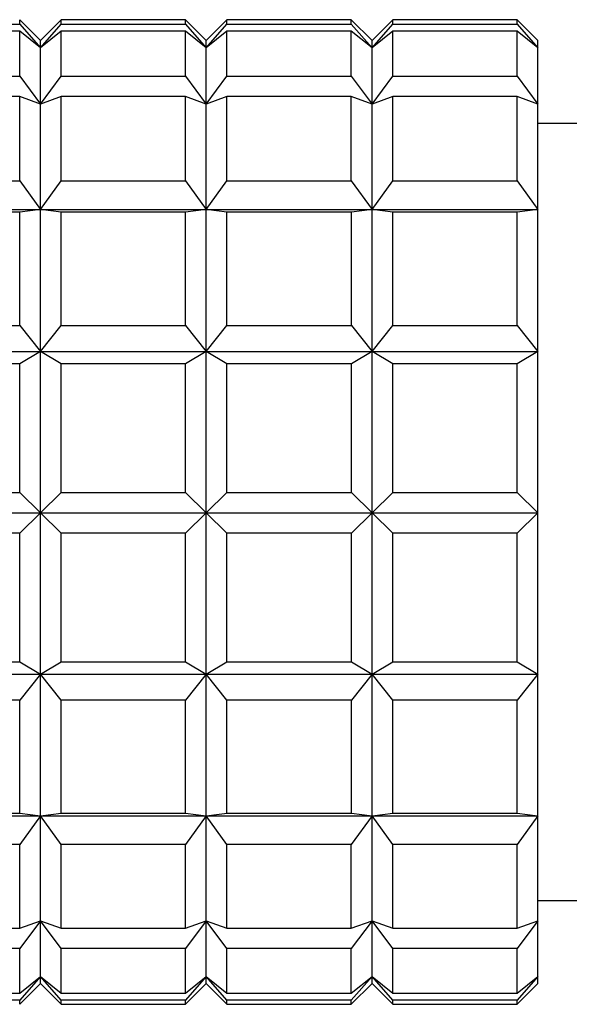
# Model space of a CAD drawing. Header units: inches. Extents: x 0.8 to 32, y -0.1 to 21.9.
# Tile 59 of 60: x 31.283 to 31.491, y 16.314 to 16.688. Entities that reach past the tile are written whole.
import ezdxf

# ---------------------------------------------------------------- set-up
doc = ezdxf.new("R2010")
doc.units = ezdxf.units.IN
doc.header["$MEASUREMENT"] = 0

msp = doc.modelspace()

# ---------------------------------------------------------------- linework, layer by layer
at = {"color": 7, "linetype": 'Continuous', "lineweight": 25}
for p, q in [((31.235417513, 16.6861694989), (31.2826616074, 16.6861694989)), ((31.2905341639, 16.6799986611), (31.2826601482, 16.6878726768)), ((31.2826616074, 16.6861694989), (31.290535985, 16.6772209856)), ((31.2984081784, 16.6878726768), (31.2905341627, 16.6799986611)), ((31.290535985, 16.6772209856), (31.2984096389, 16.6861694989)), ((31.3456522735, 16.6878726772), (31.2984081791, 16.6878726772)), ((31.2984096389, 16.6861694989), (31.3456537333, 16.6861694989)), ((31.3535262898, 16.6799986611), (31.3456522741, 16.6878726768)), ((31.3456537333, 16.6861694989), (31.3535281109, 16.6772209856)), ((31.3614003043, 16.6878726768), (31.3535262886, 16.6799986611)), ((31.3535281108, 16.6772209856), (31.3614017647, 16.6861694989)), ((31.4086443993, 16.6878726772), (31.3614003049, 16.6878726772)), ((31.3614017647, 16.6861694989), (31.4086458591, 16.6861694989)), ((31.4165184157, 16.6799986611), (31.4086444, 16.6878726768)), ((31.4086458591, 16.6861694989), (31.4165202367, 16.6772209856)), ((31.4243924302, 16.6878726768), (31.4165184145, 16.6799986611)), ((31.4165202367, 16.6772209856), (31.4243938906, 16.6861694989)), ((31.4716365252, 16.6878726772), (31.4243924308, 16.6878726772)), ((31.4243938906, 16.6861694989), (31.471637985, 16.6861694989)), ((31.4795105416, 16.6799986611), (31.4716365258, 16.6878726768)), ((31.471637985, 16.6861694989), (31.4795123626, 16.6772209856)), ((31.282662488, 16.6834628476), (31.2354183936, 16.6834628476)), ((31.290535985, 16.6772209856), (31.282662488, 16.6834628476)), ((31.2984105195, 16.6834628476), (31.290535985, 16.6772209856)), ((31.3456546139, 16.6834628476), (31.2984105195, 16.6834628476)), ((31.3535281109, 16.6772209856), (31.3456546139, 16.6834628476)), ((31.3614026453, 16.6834628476), (31.3535281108, 16.6772209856)), ((31.4086467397, 16.6834628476), (31.3614026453, 16.6834628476)), ((31.4165202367, 16.6772209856), (31.4086467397, 16.6834628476)), ((31.4243947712, 16.6834628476), (31.4165202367, 16.6772209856)), ((31.4716388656, 16.6834628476), (31.4243947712, 16.6834628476)), ((31.4795123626, 16.6772209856), (31.4716388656, 16.6834628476)), ((31.235421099, 16.6663816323), (31.2826651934, 16.6663816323)), ((31.2826651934, 16.6663816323), (31.2905393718, 16.6558379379)), ((31.2905393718, 16.6558379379), (31.2984132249, 16.6663816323)), ((31.2984132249, 16.6663816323), (31.3456573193, 16.6663816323)), ((31.3456573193, 16.6663816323), (31.3535314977, 16.6558379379)), ((31.3535314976, 16.6558379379), (31.3614053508, 16.6663816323)), ((31.3614053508, 16.6663816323), (31.4086494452, 16.6663816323)), ((31.4086494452, 16.6663816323), (31.4165236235, 16.6558379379)), ((31.4165236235, 16.6558379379), (31.4243974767, 16.6663816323)), ((31.4243974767, 16.6663816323), (31.4716415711, 16.6663816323)), ((31.4716415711, 16.6663816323), (31.4795157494, 16.6558379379)), ((31.2826659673, 16.6586427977), (31.2354218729, 16.6586427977)), ((31.2905393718, 16.6558379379), (31.2826659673, 16.6586427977)), ((31.2984139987, 16.6586427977), (31.2905393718, 16.6558379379)), ((31.3456580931, 16.6586427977), (31.2984139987, 16.6586427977)), ((31.3535314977, 16.6558379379), (31.3456580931, 16.6586427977)), ((31.3614061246, 16.6586427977), (31.3535314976, 16.6558379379)), ((31.408650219, 16.6586427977), (31.3614061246, 16.6586427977)), ((31.4165236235, 16.6558379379), (31.408650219, 16.6586427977)), ((31.4243982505, 16.6586427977), (31.4165236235, 16.6558379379)), ((31.4716423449, 16.6586427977), (31.4243982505, 16.6586427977)), ((31.4795157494, 16.6558379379), (31.4716423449, 16.6586427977)), ((31.507069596, 16.6485025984), (31.4795164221, 16.6485025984)), ((31.2354240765, 16.6266299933), (31.2826681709, 16.6266299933)), ((31.2826681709, 16.6266299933), (31.2905421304, 16.6157628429)), ((31.2905421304, 16.6157628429), (31.2984162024, 16.6266299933)), ((31.2984162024, 16.6266299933), (31.3456602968, 16.6266299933)), ((31.3456602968, 16.6266299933), (31.3535342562, 16.6157628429)), ((31.3535342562, 16.6157628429), (31.3614083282, 16.6266299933)), ((31.3614083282, 16.6266299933), (31.4086524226, 16.6266299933)), ((31.4086524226, 16.6266299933), (31.4165263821, 16.6157628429)), ((31.4165263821, 16.6157628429), (31.4244004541, 16.6266299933)), ((31.4244004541, 16.6266299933), (31.4716445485, 16.6266299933)), ((31.4716445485, 16.6266299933), (31.479518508, 16.6157628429)), ((31.2275500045, 16.6157628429), (31.2905421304, 16.6157628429)), ((31.2826687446, 16.6147923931), (31.2354246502, 16.6147923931)), ((31.2905421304, 16.6157628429), (31.2826687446, 16.6147923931)), ((31.2984167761, 16.6147923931), (31.2905421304, 16.6157628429)), ((31.2905421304, 16.6157628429), (31.3535342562, 16.6157628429)), ((31.3456608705, 16.6147923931), (31.2984167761, 16.6147923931)), ((31.3535342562, 16.6157628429), (31.3456608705, 16.6147923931)), ((31.361408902, 16.6147923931), (31.3535342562, 16.6157628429)), ((31.3535342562, 16.6157628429), (31.4165263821, 16.6157628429)), ((31.4086529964, 16.6147923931), (31.361408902, 16.6147923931)), ((31.4165263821, 16.6157628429), (31.4086529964, 16.6147923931)), ((31.4244010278, 16.6147923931), (31.4165263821, 16.6157628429)), ((31.4165263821, 16.6157628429), (31.479518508, 16.6157628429)), ((31.4716451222, 16.6147923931), (31.4244010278, 16.6147923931)), ((31.479518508, 16.6157628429), (31.4716451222, 16.6147923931)), ((31.2354260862, 16.5717092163), (31.2826701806, 16.5717092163)), ((31.2826701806, 16.5717092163), (31.290543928, 16.5618293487)), ((31.290543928, 16.5618293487), (31.2984182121, 16.5717092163)), ((31.2984182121, 16.5717092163), (31.3456623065, 16.5717092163)), ((31.3456623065, 16.5717092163), (31.3535360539, 16.5618293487)), ((31.3535360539, 16.5618293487), (31.3614103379, 16.5717092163)), ((31.3614103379, 16.5717092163), (31.4086544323, 16.5717092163)), ((31.4086544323, 16.5717092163), (31.4165281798, 16.5618293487)), ((31.4165281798, 16.5618293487), (31.4244024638, 16.5717092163)), ((31.4244024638, 16.5717092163), (31.4716465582, 16.5717092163)), ((31.4716465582, 16.5717092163), (31.4795203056, 16.5618293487)), ((31.2275518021, 16.5618293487), (31.290543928, 16.5618293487)), ((31.290543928, 16.5618293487), (31.282670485, 16.5572006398)), ((31.2984185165, 16.5572006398), (31.290543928, 16.5618293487)), ((31.290543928, 16.5618293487), (31.3535360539, 16.5618293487)), ((31.3535360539, 16.5618293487), (31.3456626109, 16.5572006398)), ((31.3614106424, 16.5572006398), (31.3535360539, 16.5618293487)), ((31.3535360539, 16.5618293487), (31.4165281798, 16.5618293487)), ((31.4165281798, 16.5618293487), (31.4086547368, 16.5572006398)), ((31.4244027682, 16.5572006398), (31.4165281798, 16.5618293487)), ((31.4165281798, 16.5618293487), (31.4795203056, 16.5618293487)), ((31.4795203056, 16.5618293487), (31.4716468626, 16.5572006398)), ((31.282670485, 16.5572006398), (31.2354263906, 16.5572006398)), ((31.3456626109, 16.5572006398), (31.2984185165, 16.5572006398)), ((31.4086547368, 16.5572006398), (31.3614106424, 16.5572006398)), ((31.4716468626, 16.5572006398), (31.4244027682, 16.5572006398)), ((31.2354268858, 16.5082435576), (31.2826709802, 16.5082435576)), ((31.2826709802, 16.5082435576), (31.2905445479, 16.5005426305)), ((31.2905445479, 16.5005426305), (31.2984190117, 16.5082435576)), ((31.2984190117, 16.5082435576), (31.3456631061, 16.5082435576)), ((31.3456631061, 16.5082435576), (31.3535366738, 16.5005426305)), ((31.3535366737, 16.5005426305), (31.3614111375, 16.5082435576)), ((31.3614111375, 16.5082435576), (31.4086552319, 16.5082435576)), ((31.4086552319, 16.5082435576), (31.4165287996, 16.5005426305)), ((31.4165287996, 16.5005426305), (31.4244032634, 16.5082435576)), ((31.4244032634, 16.5082435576), (31.4716473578, 16.5082435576)), ((31.4716473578, 16.5082435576), (31.4795209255, 16.5005426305)), ((31.227552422, 16.5005426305), (31.2905445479, 16.5005426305)), ((31.2905445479, 16.5005426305), (31.2826709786, 16.4928139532)), ((31.29841901, 16.4928139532), (31.2905445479, 16.5005426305)), ((31.2905445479, 16.5005426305), (31.3535366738, 16.5005426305)), ((31.3535366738, 16.5005426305), (31.3456631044, 16.4928139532)), ((31.3614111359, 16.4928139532), (31.3535366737, 16.5005426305)), ((31.3535366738, 16.5005426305), (31.4165287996, 16.5005426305)), ((31.4165287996, 16.5005426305), (31.4086552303, 16.4928139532)), ((31.4244032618, 16.4928139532), (31.4165287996, 16.5005426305)), ((31.4165287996, 16.5005426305), (31.4795209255, 16.5005426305)), ((31.4795209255, 16.5005426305), (31.4716473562, 16.4928139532)), ((31.2826709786, 16.4928139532), (31.2354268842, 16.4928139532)), ((31.3456631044, 16.4928139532), (31.29841901, 16.4928139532)), ((31.4086552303, 16.4928139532), (31.3614111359, 16.4928139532)), ((31.4716473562, 16.4928139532), (31.4244032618, 16.4928139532)), ((31.2354263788, 16.4438879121), (31.2826704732, 16.4438879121)), ((31.2826704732, 16.4438879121), (31.2905439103, 16.439294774)), ((31.2905439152, 16.4392947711), (31.2984185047, 16.4438879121)), ((31.2984185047, 16.4438879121), (31.3456625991, 16.4438879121)), ((31.3456625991, 16.4438879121), (31.3535360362, 16.439294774)), ((31.3535360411, 16.4392947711), (31.3614106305, 16.4438879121)), ((31.3614106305, 16.4438879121), (31.4086547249, 16.4438879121)), ((31.4086547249, 16.4438879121), (31.4165281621, 16.439294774)), ((31.416528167, 16.4392947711), (31.4244027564, 16.4438879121)), ((31.4244027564, 16.4438879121), (31.4716468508, 16.4438879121)), ((31.4716468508, 16.4438879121), (31.4795202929, 16.4392947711)), ((31.2275517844, 16.439294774), (31.2905439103, 16.439294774)), ((31.2905439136, 16.439294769), (31.2826701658, 16.4293983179)), ((31.2905439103, 16.439294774), (31.3535360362, 16.439294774)), ((31.2984181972, 16.4293983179), (31.2905439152, 16.4392947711)), ((31.3535360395, 16.439294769), (31.3456622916, 16.4293983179)), ((31.3535360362, 16.439294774), (31.4165281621, 16.439294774)), ((31.3614103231, 16.4293983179), (31.3535360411, 16.4392947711)), ((31.4165281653, 16.439294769), (31.4086544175, 16.4293983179)), ((31.4165281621, 16.439294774), (31.4795202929, 16.4392947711)), ((31.424402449, 16.4293983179), (31.416528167, 16.4392947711)), ((31.4795202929, 16.4392947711), (31.4716465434, 16.4293983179)), ((31.2826701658, 16.4293983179), (31.2354260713, 16.4293983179)), ((31.3456622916, 16.4293983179), (31.2984181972, 16.4293983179)), ((31.4086544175, 16.4293983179), (31.3614103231, 16.4293983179)), ((31.4716465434, 16.4293983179), (31.424402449, 16.4293983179)), ((31.2354246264, 16.3864045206), (31.2826687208, 16.3864045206)), ((31.2826687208, 16.3864045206), (31.2905421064, 16.3854731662)), ((31.2905421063, 16.3854731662), (31.2984167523, 16.3864045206)), ((31.2984167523, 16.3864045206), (31.3456608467, 16.3864045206)), ((31.3456608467, 16.3864045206), (31.3535342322, 16.3854731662)), ((31.3614088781, 16.3864045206), (31.4086529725, 16.3864045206)), ((31.4086529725, 16.3864045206), (31.4165263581, 16.3854731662)), ((31.4165263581, 16.3854731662), (31.424401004, 16.3864045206)), ((31.424401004, 16.3864045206), (31.4716450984, 16.3864045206)), ((31.4716450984, 16.3864045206), (31.479518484, 16.3854731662)), ((31.2275499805, 16.3854731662), (31.2905421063, 16.3854731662)), ((31.2905421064, 16.3854731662), (31.2826681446, 16.3746025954)), ((31.2905421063, 16.3854731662), (31.3535342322, 16.3854731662)), ((31.2984161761, 16.3746025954), (31.2905421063, 16.3854731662)), ((31.3535342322, 16.3854731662), (31.3456602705, 16.3746025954)), ((31.3535342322, 16.3854731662), (31.4165263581, 16.3854731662)), ((31.361408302, 16.3746025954), (31.3535342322, 16.3854731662)), ((31.4165263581, 16.3854731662), (31.4086523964, 16.3746025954)), ((31.4165263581, 16.3854731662), (31.479518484, 16.3854731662)), ((31.4244004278, 16.3746025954), (31.4165263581, 16.3854731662)), ((31.479518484, 16.3854731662), (31.4716445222, 16.3746025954)), ((31.2826681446, 16.3746025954), (31.2354240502, 16.3746025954)), ((31.3456602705, 16.3746025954), (31.2984161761, 16.3746025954)), ((31.4086523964, 16.3746025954), (31.361408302, 16.3746025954)), ((31.4716445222, 16.3746025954), (31.4244004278, 16.3746025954)), ((31.4795164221, 16.3532270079), (31.507069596, 16.3532270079)), ((31.2905393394, 16.3455694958), (31.2826651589, 16.3350359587)), ((31.2826659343, 16.3427267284), (31.2905393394, 16.3455694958)), ((31.2905393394, 16.3455694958), (31.2984139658, 16.3427267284)), ((31.2984131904, 16.3350359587), (31.2905393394, 16.3455694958)), ((31.3535314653, 16.3455694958), (31.3456572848, 16.3350359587)), ((31.3456580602, 16.3427267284), (31.3535314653, 16.3455694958)), ((31.3535314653, 16.3455694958), (31.3614060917, 16.3427267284)), ((31.3614053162, 16.3350359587), (31.3535314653, 16.3455694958)), ((31.4165235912, 16.3455694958), (31.4086494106, 16.3350359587)), ((31.4086501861, 16.3427267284), (31.4165235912, 16.3455694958)), ((31.4165235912, 16.3455694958), (31.4243982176, 16.3427267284)), ((31.4243974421, 16.3350359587), (31.4165235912, 16.3455694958)), ((31.4795157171, 16.3455694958), (31.4716415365, 16.3350359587)), ((31.471642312, 16.3427267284), (31.4795157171, 16.3455694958)), ((31.2354218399, 16.3427267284), (31.2826659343, 16.3427267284)), ((31.2984139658, 16.3427267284), (31.3456580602, 16.3427267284)), ((31.3614060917, 16.3427267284), (31.4086501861, 16.3427267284)), ((31.4243982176, 16.3427267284), (31.471642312, 16.3427267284)), ((31.2826651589, 16.3350359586), (31.2354210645, 16.3350359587)), ((31.3456572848, 16.3350359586), (31.2984131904, 16.3350359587)), ((31.4086494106, 16.3350359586), (31.3614053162, 16.3350359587)), ((31.4716415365, 16.3350359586), (31.4243974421, 16.3350359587)), ((31.2905359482, 16.3243967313), (31.2826615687, 16.3154707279)), ((31.2826624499, 16.3181227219), (31.2905359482, 16.3243967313)), ((31.2905359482, 16.3243967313), (31.2984104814, 16.3181227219)), ((31.2984096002, 16.3154707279), (31.2905359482, 16.3243967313)), ((31.3535280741, 16.3243967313), (31.3456536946, 16.3154707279)), ((31.3456545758, 16.3181227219), (31.3535280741, 16.3243967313)), ((31.3535280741, 16.3243967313), (31.3614026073, 16.3181227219)), ((31.3614017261, 16.3154707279), (31.3535280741, 16.3243967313)), ((31.4165201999, 16.3243967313), (31.4086458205, 16.3154707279)), ((31.4086467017, 16.3181227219), (31.4165201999, 16.3243967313)), ((31.4165201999, 16.3243967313), (31.4243947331, 16.3181227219)), ((31.424393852, 16.3154707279), (31.4165201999, 16.3243967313)), ((31.4795123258, 16.3243967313), (31.4716379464, 16.3154707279)), ((31.4716388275, 16.3181227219), (31.4795123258, 16.3243967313)), ((31.2826601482, 16.3138569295), (31.2905341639, 16.3217309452)), ((31.2905341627, 16.3217309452), (31.2984081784, 16.3138569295)), ((31.3456522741, 16.3138569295), (31.3535262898, 16.3217309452)), ((31.3535262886, 16.3217309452), (31.3614003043, 16.3138569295)), ((31.4086444, 16.3138569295), (31.4165184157, 16.3217309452)), ((31.4165184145, 16.3217309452), (31.4243924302, 16.3138569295)), ((31.4716365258, 16.3138569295), (31.4795105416, 16.3217309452)), ((31.2826615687, 16.3154707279), (31.2354174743, 16.3154707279)), ((31.2354183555, 16.3181227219), (31.2826624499, 16.3181227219)), ((31.3456536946, 16.3154707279), (31.2984096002, 16.3154707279)), ((31.2984104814, 16.3181227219), (31.3456545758, 16.3181227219)), ((31.4086458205, 16.3154707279), (31.3614017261, 16.3154707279)), ((31.3614026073, 16.3181227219), (31.4086467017, 16.3181227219)), ((31.4716379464, 16.3154707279), (31.424393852, 16.3154707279)), ((31.4243947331, 16.3181227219), (31.4716388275, 16.3181227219)), ((31.2984081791, 16.3138569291), (31.3456522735, 16.3138569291)), ((31.3614003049, 16.3138569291), (31.4086443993, 16.3138569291)), ((31.4243924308, 16.3138569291), (31.4716365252, 16.3138569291))]:
    msp.add_line(p, q, dxfattribs=at)
at = {"color": 7, "linetype": 'Continuous', "lineweight": 25, "flags": 128}
for points in [[(31.2826651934, 16.6663816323), (31.282664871, 16.6691891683), (31.2826645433, 16.6718098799), (31.2826642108, 16.6742408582), (31.2826638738, 16.6764794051), (31.2826635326, 16.6785230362), (31.2826631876, 16.680369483), (31.2826628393, 16.6820166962), (31.282662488, 16.6834628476)], [(31.2984132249, 16.6663816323), (31.2984129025, 16.6691891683), (31.2984125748, 16.6718098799), (31.2984122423, 16.6742408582), (31.2984119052, 16.6764794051), (31.298411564, 16.6785230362), (31.2984112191, 16.680369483), (31.2984108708, 16.6820166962), (31.2984105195, 16.6834628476)], [(31.3456573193, 16.6663816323), (31.3456569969, 16.6691891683), (31.3456566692, 16.6718098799), (31.3456563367, 16.6742408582), (31.3456559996, 16.6764794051), (31.3456556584, 16.6785230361), (31.3456553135, 16.680369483), (31.3456549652, 16.6820166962), (31.3456546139, 16.6834628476)], [(31.3614053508, 16.6663816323), (31.3614050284, 16.6691891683), (31.3614047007, 16.6718098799), (31.3614043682, 16.6742408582), (31.3614040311, 16.6764794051), (31.3614036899, 16.6785230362), (31.361403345, 16.680369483), (31.3614029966, 16.6820166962), (31.3614026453, 16.6834628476)], [(31.4086494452, 16.6663816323), (31.4086491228, 16.6691891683), (31.4086487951, 16.6718098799), (31.4086484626, 16.6742408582), (31.4086481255, 16.6764794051), (31.4086477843, 16.6785230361), (31.4086474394, 16.680369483), (31.4086470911, 16.6820166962), (31.4086467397, 16.6834628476)], [(31.4243974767, 16.6663816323), (31.4243971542, 16.6691891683), (31.4243968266, 16.6718098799), (31.424396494, 16.6742408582), (31.424396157, 16.6764794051), (31.4243958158, 16.6785230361), (31.4243954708, 16.680369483), (31.4243951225, 16.6820166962), (31.4243947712, 16.6834628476)], [(31.4716415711, 16.6663816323), (31.4716412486, 16.6691891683), (31.471640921, 16.6718098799), (31.4716405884, 16.6742408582), (31.4716402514, 16.6764794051), (31.4716399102, 16.6785230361), (31.4716395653, 16.680369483), (31.4716392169, 16.6820166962), (31.4716388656, 16.6834628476)], [(31.290535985, 16.6772209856), (31.2905355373, 16.6784238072), (31.290535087, 16.6792886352), (31.2905346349, 16.6798138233), (31.290534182, 16.6799983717), (31.2905341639, 16.6799986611)], [(31.3535281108, 16.6772209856), (31.3535276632, 16.6784238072), (31.3535272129, 16.6792886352), (31.3535267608, 16.6798138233), (31.3535263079, 16.6799983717), (31.3535262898, 16.6799986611)], [(31.4165202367, 16.6772209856), (31.4165197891, 16.6784238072), (31.4165193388, 16.6792886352), (31.4165188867, 16.6798138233), (31.4165184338, 16.6799983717), (31.4165184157, 16.6799986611)], [(31.4795123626, 16.6772209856), (31.4795119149, 16.6784238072), (31.4795114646, 16.6792886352), (31.4795110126, 16.6798138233), (31.4795105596, 16.6799983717), (31.4795105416, 16.6799986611)], [(31.2905393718, 16.6558379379), (31.2905389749, 16.6596094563), (31.290538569, 16.6630787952), (31.2905381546, 16.6662393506), (31.2905377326, 16.6690851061), (31.2905373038, 16.6716106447), (31.2905368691, 16.673811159), (31.2905364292, 16.6756824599), (31.290535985, 16.6772209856)], [(31.3535314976, 16.6558379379), (31.3535311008, 16.6596094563), (31.3535306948, 16.6630787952), (31.3535302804, 16.6662393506), (31.3535298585, 16.6690851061), (31.3535294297, 16.6716106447), (31.353528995, 16.673811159), (31.3535285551, 16.6756824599), (31.3535281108, 16.6772209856)], [(31.4165236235, 16.6558379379), (31.4165232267, 16.6596094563), (31.4165228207, 16.6630787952), (31.4165224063, 16.6662393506), (31.4165219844, 16.6690851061), (31.4165215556, 16.6716106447), (31.4165211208, 16.673811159), (31.4165206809, 16.6756824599), (31.4165202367, 16.6772209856)], [(31.4795157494, 16.6558379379), (31.4795153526, 16.6596094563), (31.4795149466, 16.6630787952), (31.4795145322, 16.6662393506), (31.4795141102, 16.6690851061), (31.4795136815, 16.6716106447), (31.4795132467, 16.673811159), (31.4795128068, 16.6756824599), (31.4795123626, 16.6772209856)], [(31.2826681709, 16.6266299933), (31.2826679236, 16.631170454), (31.2826676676, 16.6355662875), (31.2826674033, 16.6398126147), (31.282667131, 16.6439047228), (31.2826668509, 16.6478380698), (31.2826665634, 16.65160829), (31.2826662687, 16.655211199), (31.2826659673, 16.6586427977)], [(31.2905421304, 16.6157628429), (31.2905418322, 16.6216481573), (31.2905415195, 16.6273035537), (31.2905411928, 16.6327182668), (31.2905408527, 16.6378819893), (31.2905404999, 16.6427848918), (31.290540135, 16.6474176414), (31.2905397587, 16.6517714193), (31.2905393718, 16.6558379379)], [(31.2984162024, 16.6266299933), (31.298415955, 16.631170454), (31.2984156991, 16.6355662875), (31.2984154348, 16.6398126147), (31.2984151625, 16.6439047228), (31.2984148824, 16.6478380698), (31.2984145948, 16.65160829), (31.2984143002, 16.655211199), (31.2984139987, 16.6586427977)], [(31.3456602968, 16.6266299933), (31.3456600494, 16.631170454), (31.3456597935, 16.6355662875), (31.3456595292, 16.6398126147), (31.3456592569, 16.6439047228), (31.3456589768, 16.6478380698), (31.3456586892, 16.65160829), (31.3456583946, 16.655211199), (31.3456580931, 16.6586427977)], [(31.3535342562, 16.6157628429), (31.3535339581, 16.6216481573), (31.3535336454, 16.6273035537), (31.3535333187, 16.6327182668), (31.3535329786, 16.6378819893), (31.3535326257, 16.6427848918), (31.3535322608, 16.6474176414), (31.3535318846, 16.6517714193), (31.3535314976, 16.6558379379)], [(31.3614083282, 16.6266299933), (31.3614080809, 16.631170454), (31.361407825, 16.6355662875), (31.3614075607, 16.6398126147), (31.3614072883, 16.6439047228), (31.3614070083, 16.6478380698), (31.3614067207, 16.65160829), (31.3614064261, 16.655211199), (31.3614061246, 16.6586427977)], [(31.4086524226, 16.6266299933), (31.4086521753, 16.631170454), (31.4086519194, 16.6355662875), (31.4086516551, 16.6398126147), (31.4086513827, 16.6439047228), (31.4086511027, 16.6478380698), (31.4086508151, 16.65160829), (31.4086505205, 16.655211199), (31.408650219, 16.6586427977)], [(31.4165263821, 16.6157628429), (31.416526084, 16.6216481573), (31.4165257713, 16.6273035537), (31.4165254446, 16.6327182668), (31.4165251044, 16.6378819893), (31.4165247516, 16.6427848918), (31.4165243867, 16.6474176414), (31.4165240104, 16.6517714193), (31.4165236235, 16.6558379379)], [(31.4244004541, 16.6266299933), (31.4244002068, 16.631170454), (31.4243999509, 16.6355662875), (31.4243996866, 16.6398126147), (31.4243994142, 16.6439047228), (31.4243991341, 16.6478380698), (31.4243988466, 16.65160829), (31.4243985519, 16.655211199), (31.4243982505, 16.6586427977)], [(31.4716445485, 16.6266299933), (31.4716443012, 16.631170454), (31.4716440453, 16.6355662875), (31.471643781, 16.6398126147), (31.4716435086, 16.6439047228), (31.4716432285, 16.6478380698), (31.471642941, 16.65160829), (31.4716426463, 16.655211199), (31.4716423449, 16.6586427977)], [(31.479518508, 16.6157628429), (31.4795182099, 16.6216481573), (31.4795178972, 16.6273035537), (31.4795175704, 16.6327182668), (31.4795172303, 16.6378819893), (31.4795168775, 16.6427848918), (31.4795165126, 16.6474176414), (31.4795161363, 16.6517714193), (31.4795157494, 16.6558379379)], [(31.2826701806, 16.5717092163), (31.2826700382, 16.5774349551), (31.2826698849, 16.5830757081), (31.2826697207, 16.5886252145), (31.2826695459, 16.5940773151), (31.2826693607, 16.5994259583), (31.2826691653, 16.6046652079), (31.2826689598, 16.6097892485), (31.2826687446, 16.6147923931)], [(31.290543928, 16.5618293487), (31.2905437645, 16.5691186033), (31.2905435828, 16.5762779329), (31.2905433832, 16.5832937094), (31.2905431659, 16.5901525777), (31.2905429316, 16.5968414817), (31.2905426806, 16.6033476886), (31.2905424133, 16.6096588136), (31.2905421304, 16.6157628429)], [(31.2984182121, 16.5717092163), (31.2984180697, 16.5774349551), (31.2984179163, 16.5830757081), (31.2984177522, 16.5886252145), (31.2984175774, 16.5940773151), (31.2984173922, 16.5994259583), (31.2984171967, 16.6046652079), (31.2984169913, 16.6097892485), (31.2984167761, 16.6147923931)], [(31.3456623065, 16.5717092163), (31.3456621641, 16.5774349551), (31.3456620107, 16.5830757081), (31.3456618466, 16.5886252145), (31.3456616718, 16.5940773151), (31.3456614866, 16.5994259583), (31.3456612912, 16.6046652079), (31.3456610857, 16.6097892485), (31.3456608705, 16.6147923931)], [(31.3535360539, 16.5618293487), (31.3535358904, 16.5691186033), (31.3535357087, 16.5762779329), (31.353535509, 16.5832937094), (31.3535352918, 16.5901525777), (31.3535350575, 16.5968414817), (31.3535348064, 16.6033476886), (31.3535345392, 16.6096588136), (31.3535342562, 16.6157628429)], [(31.3614103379, 16.5717092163), (31.3614101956, 16.5774349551), (31.3614100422, 16.5830757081), (31.3614098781, 16.5886252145), (31.3614097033, 16.5940773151), (31.3614095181, 16.5994259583), (31.3614093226, 16.6046652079), (31.3614091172, 16.6097892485), (31.361408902, 16.6147923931)], [(31.4086544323, 16.5717092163), (31.40865429, 16.5774349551), (31.4086541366, 16.5830757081), (31.4086539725, 16.5886252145), (31.4086537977, 16.5940773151), (31.4086536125, 16.5994259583), (31.408653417, 16.6046652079), (31.4086532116, 16.6097892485), (31.4086529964, 16.6147923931)], [(31.4165281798, 16.5618293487), (31.4165280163, 16.5691186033), (31.4165278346, 16.5762779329), (31.4165276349, 16.5832937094), (31.4165274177, 16.5901525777), (31.4165271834, 16.5968414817), (31.4165269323, 16.6033476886), (31.4165266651, 16.6096588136), (31.4165263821, 16.6157628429)], [(31.4244024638, 16.5717092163), (31.4244023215, 16.5774349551), (31.4244021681, 16.5830757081), (31.4244020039, 16.5886252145), (31.4244018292, 16.5940773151), (31.4244016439, 16.5994259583), (31.4244014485, 16.6046652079), (31.4244012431, 16.6097892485), (31.4244010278, 16.6147923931)], [(31.4716465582, 16.5717092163), (31.4716464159, 16.5774349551), (31.4716462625, 16.5830757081), (31.4716460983, 16.5886252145), (31.4716459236, 16.5940773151), (31.4716457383, 16.5994259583), (31.4716455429, 16.6046652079), (31.4716453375, 16.6097892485), (31.4716451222, 16.6147923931)], [(31.4795203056, 16.5618293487), (31.4795201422, 16.5691186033), (31.4795199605, 16.5762779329), (31.4795197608, 16.5832937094), (31.4795195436, 16.5901525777), (31.4795193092, 16.5968414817), (31.4795190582, 16.6033476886), (31.4795187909, 16.6096588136), (31.479518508, 16.6157628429)], [(31.2905445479, 16.5005426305), (31.2905445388, 16.5083566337), (31.29054451, 16.5161563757), (31.2905444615, 16.5239270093), (31.2905443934, 16.5316537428), (31.2905443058, 16.5393218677), (31.2905441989, 16.5469167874), (31.2905440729, 16.5544240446), (31.290543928, 16.5618293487)], [(31.3535366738, 16.5005426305), (31.3535366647, 16.5083566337), (31.3535366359, 16.5161563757), (31.3535365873, 16.5239270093), (31.3535365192, 16.5316537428), (31.3535364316, 16.5393218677), (31.3535363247, 16.5469167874), (31.3535361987, 16.5544240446), (31.3535360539, 16.5618293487)], [(31.4165287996, 16.5005426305), (31.4165287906, 16.5083566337), (31.4165287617, 16.5161563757), (31.4165287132, 16.5239270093), (31.4165286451, 16.5316537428), (31.4165285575, 16.5393218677), (31.4165284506, 16.5469167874), (31.4165283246, 16.5544240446), (31.4165281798, 16.5618293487)], [(31.4795209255, 16.5005426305), (31.4795209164, 16.5083566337), (31.4795208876, 16.5161563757), (31.4795208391, 16.5239270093), (31.479520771, 16.5316537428), (31.4795206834, 16.5393218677), (31.4795205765, 16.5469167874), (31.4795204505, 16.5544240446), (31.4795203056, 16.5618293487)], [(31.2826709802, 16.5082435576), (31.2826709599, 16.5144639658), (31.2826709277, 16.5206692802), (31.2826708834, 16.5268526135), (31.2826708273, 16.5330071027), (31.2826707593, 16.539125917), (31.2826706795, 16.5452022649), (31.2826705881, 16.5512294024), (31.282670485, 16.5572006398)], [(31.2984190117, 16.5082435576), (31.2984189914, 16.5144639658), (31.2984189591, 16.5206692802), (31.2984189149, 16.5268526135), (31.2984188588, 16.5330071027), (31.2984187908, 16.539125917), (31.298418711, 16.5452022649), (31.2984186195, 16.5512294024), (31.2984185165, 16.5572006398)], [(31.3456631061, 16.5082435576), (31.3456630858, 16.5144639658), (31.3456630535, 16.5206692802), (31.3456630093, 16.5268526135), (31.3456629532, 16.5330071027), (31.3456628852, 16.539125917), (31.3456628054, 16.5452022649), (31.3456627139, 16.5512294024), (31.3456626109, 16.5572006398)], [(31.3614111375, 16.5082435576), (31.3614111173, 16.5144639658), (31.361411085, 16.5206692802), (31.3614110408, 16.5268526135), (31.3614109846, 16.5330071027), (31.3614109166, 16.539125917), (31.3614108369, 16.5452022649), (31.3614107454, 16.5512294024), (31.3614106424, 16.5572006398)], [(31.4086552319, 16.5082435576), (31.4086552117, 16.5144639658), (31.4086551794, 16.5206692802), (31.4086551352, 16.5268526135), (31.408655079, 16.5330071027), (31.408655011, 16.539125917), (31.4086549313, 16.5452022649), (31.4086548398, 16.5512294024), (31.4086547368, 16.5572006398)], [(31.4244032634, 16.5082435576), (31.4244032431, 16.5144639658), (31.4244032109, 16.5206692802), (31.4244031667, 16.5268526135), (31.4244031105, 16.5330071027), (31.4244030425, 16.539125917), (31.4244029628, 16.5452022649), (31.4244028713, 16.5512294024), (31.4244027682, 16.5572006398)], [(31.4716473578, 16.5082435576), (31.4716473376, 16.5144639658), (31.4716473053, 16.5206692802), (31.4716472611, 16.5268526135), (31.4716472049, 16.5330071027), (31.4716471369, 16.539125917), (31.4716470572, 16.5452022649), (31.4716469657, 16.5512294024), (31.4716468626, 16.5572006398)], [(31.2905439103, 16.439294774), (31.2905440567, 16.4466910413), (31.2905441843, 16.4541904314), (31.2905442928, 16.4617786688), (31.290544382, 16.4694413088), (31.2905444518, 16.4771637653), (31.290544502, 16.484931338), (31.2905445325, 16.492729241), (31.2905445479, 16.5005426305)], [(31.3535360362, 16.439294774), (31.3535361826, 16.4466910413), (31.3535363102, 16.4541904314), (31.3535364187, 16.4617786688), (31.3535365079, 16.4694413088), (31.3535365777, 16.4771637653), (31.3535366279, 16.484931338), (31.3535366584, 16.492729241), (31.3535366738, 16.5005426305)], [(31.4165281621, 16.439294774), (31.4165283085, 16.4466910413), (31.4165284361, 16.4541904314), (31.4165285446, 16.4617786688), (31.4165286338, 16.4694413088), (31.4165287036, 16.4771637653), (31.4165287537, 16.484931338), (31.4165287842, 16.492729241), (31.4165287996, 16.5005426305)], [(31.4795202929, 16.4392947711), (31.4795204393, 16.4466910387), (31.4795205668, 16.4541904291), (31.4795206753, 16.4617786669), (31.4795207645, 16.4694413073), (31.4795208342, 16.4771637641), (31.4795208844, 16.4849313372), (31.4795209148, 16.4927292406), (31.4795209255, 16.5005426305)], [(31.2826704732, 16.4438879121), (31.2826705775, 16.4498527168), (31.2826706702, 16.4558741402), (31.2826707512, 16.461945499), (31.2826708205, 16.4680600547), (31.2826708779, 16.4742110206), (31.2826709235, 16.4803915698), (31.282670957, 16.4865948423), (31.2826709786, 16.4928139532)], [(31.2984185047, 16.4438879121), (31.298418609, 16.4498527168), (31.2984187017, 16.4558741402), (31.2984187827, 16.461945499), (31.298418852, 16.4680600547), (31.2984189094, 16.4742110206), (31.2984189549, 16.4803915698), (31.2984189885, 16.4865948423), (31.29841901, 16.4928139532)], [(31.3456625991, 16.4438879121), (31.3456627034, 16.4498527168), (31.3456627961, 16.4558741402), (31.3456628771, 16.461945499), (31.3456629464, 16.4680600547), (31.3456630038, 16.4742110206), (31.3456630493, 16.4803915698), (31.3456630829, 16.4865948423), (31.3456631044, 16.4928139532)], [(31.3614106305, 16.4438879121), (31.3614107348, 16.4498527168), (31.3614108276, 16.4558741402), (31.3614109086, 16.461945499), (31.3614109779, 16.4680600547), (31.3614110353, 16.4742110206), (31.3614110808, 16.4803915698), (31.3614111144, 16.4865948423), (31.3614111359, 16.4928139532)], [(31.4086547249, 16.4438879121), (31.4086548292, 16.4498527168), (31.408654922, 16.4558741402), (31.408655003, 16.461945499), (31.4086550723, 16.4680600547), (31.4086551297, 16.4742110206), (31.4086551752, 16.4803915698), (31.4086552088, 16.4865948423), (31.4086552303, 16.4928139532)], [(31.4244027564, 16.4438879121), (31.4244028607, 16.4498527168), (31.4244029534, 16.4558741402), (31.4244030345, 16.461945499), (31.4244031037, 16.4680600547), (31.4244031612, 16.4742110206), (31.4244032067, 16.4803915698), (31.4244032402, 16.4865948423), (31.4244032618, 16.4928139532)], [(31.4716468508, 16.4438879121), (31.4716469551, 16.4498527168), (31.4716470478, 16.4558741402), (31.4716471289, 16.461945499), (31.4716471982, 16.4680600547), (31.4716472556, 16.4742110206), (31.4716473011, 16.4803915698), (31.4716473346, 16.4865948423), (31.4716473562, 16.4928139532)], [(31.2905421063, 16.3854731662), (31.2905423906, 16.3915595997), (31.2905426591, 16.3978541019), (31.2905429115, 16.4043446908), (31.2905431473, 16.4110190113), (31.2905433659, 16.4178643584), (31.290543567, 16.4248677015), (31.2905437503, 16.4320157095), (31.2905439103, 16.439294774)], [(31.3535342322, 16.3854731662), (31.3535345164, 16.3915595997), (31.353534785, 16.3978541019), (31.3535350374, 16.4043446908), (31.3535352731, 16.4110190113), (31.3535354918, 16.4178643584), (31.3535356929, 16.4248677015), (31.3535358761, 16.4320157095), (31.3535360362, 16.439294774)], [(31.4165263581, 16.3854731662), (31.4165266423, 16.3915595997), (31.4165269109, 16.3978541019), (31.4165271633, 16.4043446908), (31.416527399, 16.4110190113), (31.4165276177, 16.4178643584), (31.4165278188, 16.4248677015), (31.416528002, 16.4320157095), (31.4165281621, 16.439294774)], [(31.479518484, 16.3854731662), (31.4795187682, 16.3915595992), (31.4795190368, 16.3978541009), (31.4795192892, 16.4043446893), (31.4795195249, 16.4110190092), (31.4795197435, 16.4178643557), (31.4795199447, 16.4248676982), (31.4795201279, 16.4320157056), (31.4795202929, 16.4392947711)], [(31.2826687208, 16.3864045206), (31.2826689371, 16.3913942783), (31.2826691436, 16.3965055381), (31.2826693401, 16.401732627), (31.2826695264, 16.4070697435), (31.2826697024, 16.4125109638), (31.2826698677, 16.4180502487), (31.2826700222, 16.4236814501), (31.2826701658, 16.4293983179)], [(31.2984167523, 16.3864045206), (31.2984169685, 16.3913942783), (31.298417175, 16.3965055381), (31.2984173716, 16.401732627), (31.2984175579, 16.4070697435), (31.2984177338, 16.4125109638), (31.2984178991, 16.4180502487), (31.2984180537, 16.4236814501), (31.2984181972, 16.4293983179)], [(31.3456608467, 16.3864045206), (31.3456610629, 16.3913942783), (31.3456612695, 16.3965055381), (31.345661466, 16.401732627), (31.3456616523, 16.4070697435), (31.3456618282, 16.4125109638), (31.3456619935, 16.4180502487), (31.3456621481, 16.4236814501), (31.3456622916, 16.4293983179)], [(31.3614088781, 16.3864045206), (31.3614090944, 16.3913942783), (31.3614093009, 16.3965055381), (31.3614094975, 16.401732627), (31.3614096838, 16.4070697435), (31.3614098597, 16.4125109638), (31.361410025, 16.4180502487), (31.3614101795, 16.4236814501), (31.3614103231, 16.4293983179)], [(31.4086529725, 16.3864045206), (31.4086531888, 16.3913942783), (31.4086533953, 16.3965055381), (31.4086535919, 16.401732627), (31.4086537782, 16.4070697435), (31.4086539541, 16.4125109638), (31.4086541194, 16.4180502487), (31.4086542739, 16.4236814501), (31.4086544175, 16.4293983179)], [(31.424401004, 16.3864045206), (31.4244012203, 16.3913942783), (31.4244014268, 16.3965055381), (31.4244016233, 16.401732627), (31.4244018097, 16.4070697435), (31.4244019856, 16.4125109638), (31.4244021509, 16.4180502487), (31.4244023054, 16.4236814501), (31.424402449, 16.4293983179)], [(31.4716450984, 16.3864045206), (31.4716453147, 16.3913942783), (31.4716455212, 16.3965055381), (31.4716457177, 16.401732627), (31.4716459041, 16.4070697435), (31.47164608, 16.4125109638), (31.4716462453, 16.4180502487), (31.4716463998, 16.4236814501), (31.4716465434, 16.4293983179)], [(31.2905393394, 16.3455694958), (31.2905397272, 16.3496119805), (31.2905401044, 16.3539423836), (31.2905404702, 16.3585524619), (31.2905408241, 16.3634334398), (31.2905411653, 16.3685760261), (31.2905414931, 16.3739704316), (31.290541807, 16.3796063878), (31.2905421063, 16.3854731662)], [(31.3535314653, 16.3455694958), (31.3535318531, 16.3496119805), (31.3535322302, 16.3539423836), (31.3535325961, 16.3585524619), (31.35353295, 16.3634334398), (31.3535332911, 16.3685760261), (31.353533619, 16.3739704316), (31.3535339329, 16.3796063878), (31.3535342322, 16.3854731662)], [(31.4165235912, 16.3455694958), (31.4165239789, 16.3496119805), (31.4165243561, 16.3539423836), (31.416524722, 16.3585524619), (31.4165250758, 16.3634334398), (31.416525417, 16.3685760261), (31.4165257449, 16.3739704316), (31.4165260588, 16.3796063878), (31.4165263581, 16.3854731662)], [(31.4795157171, 16.3455694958), (31.4795161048, 16.3496119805), (31.479516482, 16.3539423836), (31.4795168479, 16.3585524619), (31.4795172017, 16.3634334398), (31.4795175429, 16.3685760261), (31.4795178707, 16.3739704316), (31.4795181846, 16.3796063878), (31.479518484, 16.3854731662)], [(31.2826659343, 16.3427267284), (31.2826662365, 16.3461396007), (31.2826665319, 16.3497242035), (31.2826668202, 16.3534765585), (31.2826671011, 16.3573925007), (31.2826673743, 16.361467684), (31.2826676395, 16.3656975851), (31.2826678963, 16.3700775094), (31.2826681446, 16.3746025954)], [(31.2984139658, 16.3427267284), (31.298414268, 16.3461396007), (31.2984145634, 16.3497242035), (31.2984148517, 16.3534765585), (31.2984151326, 16.3573925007), (31.2984154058, 16.361467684), (31.298415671, 16.3656975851), (31.2984159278, 16.3700775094), (31.2984161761, 16.3746025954)], [(31.3456580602, 16.3427267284), (31.3456583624, 16.3461396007), (31.3456586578, 16.3497242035), (31.3456589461, 16.3534765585), (31.345659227, 16.3573925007), (31.3456595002, 16.361467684), (31.3456597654, 16.3656975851), (31.3456600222, 16.3700775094), (31.3456602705, 16.3746025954)], [(31.3614060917, 16.3427267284), (31.3614063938, 16.3461396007), (31.3614066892, 16.3497242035), (31.3614069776, 16.3534765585), (31.3614072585, 16.3573925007), (31.3614075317, 16.361467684), (31.3614077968, 16.3656975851), (31.3614080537, 16.3700775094), (31.361408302, 16.3746025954)], [(31.4086501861, 16.3427267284), (31.4086504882, 16.3461396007), (31.4086507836, 16.3497242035), (31.408651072, 16.3534765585), (31.4086513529, 16.3573925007), (31.4086516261, 16.361467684), (31.4086518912, 16.3656975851), (31.4086521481, 16.3700775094), (31.4086523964, 16.3746025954)], [(31.4243982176, 16.3427267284), (31.4243985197, 16.3461396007), (31.4243988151, 16.3497242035), (31.4243991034, 16.3534765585), (31.4243993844, 16.3573925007), (31.4243996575, 16.361467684), (31.4243999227, 16.3656975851), (31.4244001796, 16.3700775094), (31.4244004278, 16.3746025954)], [(31.471642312, 16.3427267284), (31.4716426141, 16.3461396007), (31.4716429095, 16.3497242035), (31.4716431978, 16.3534765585), (31.4716434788, 16.3573925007), (31.4716437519, 16.361467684), (31.4716440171, 16.3656975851), (31.471644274, 16.3700775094), (31.4716445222, 16.3746025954)], [(31.2905359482, 16.3243967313), (31.2905363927, 16.3259076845), (31.290536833, 16.3277516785), (31.2905372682, 16.3299252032), (31.2905376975, 16.3324241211), (31.2905381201, 16.3352436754), (31.2905385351, 16.338378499), (31.2905389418, 16.3418226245), (31.2905393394, 16.3455694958)], [(31.3535280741, 16.3243967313), (31.3535285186, 16.3259076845), (31.3535289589, 16.3277516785), (31.3535293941, 16.3299252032), (31.3535298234, 16.3324241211), (31.3535302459, 16.3352436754), (31.353530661, 16.338378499), (31.3535310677, 16.3418226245), (31.3535314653, 16.3455694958)], [(31.4165201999, 16.3243967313), (31.4165206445, 16.3259076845), (31.4165210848, 16.3277516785), (31.41652152, 16.3299252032), (31.4165219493, 16.3324241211), (31.4165223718, 16.3352436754), (31.4165227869, 16.338378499), (31.4165231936, 16.3418226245), (31.4165235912, 16.3455694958)], [(31.4795123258, 16.3243967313), (31.4795127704, 16.3259076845), (31.4795132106, 16.3277516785), (31.4795136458, 16.3299252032), (31.4795140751, 16.3324241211), (31.4795144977, 16.3352436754), (31.4795149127, 16.338378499), (31.4795153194, 16.3418226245), (31.4795157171, 16.3455694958)], [(31.2826624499, 16.3181227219), (31.2826628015, 16.319547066), (31.2826631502, 16.3211726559), (31.2826634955, 16.3229976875), (31.2826638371, 16.3250201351), (31.2826641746, 16.327237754), (31.2826645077, 16.3296480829), (31.2826648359, 16.3322484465), (31.2826651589, 16.3350359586)], [(31.2984104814, 16.3181227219), (31.298410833, 16.319547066), (31.2984111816, 16.3211726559), (31.298411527, 16.3229976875), (31.2984118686, 16.3250201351), (31.2984122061, 16.327237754), (31.2984125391, 16.3296480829), (31.2984128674, 16.3322484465), (31.2984131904, 16.3350359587)], [(31.3456545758, 16.3181227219), (31.3456549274, 16.319547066), (31.345655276, 16.3211726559), (31.3456556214, 16.3229976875), (31.345655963, 16.3250201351), (31.3456563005, 16.327237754), (31.3456566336, 16.3296480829), (31.3456569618, 16.3322484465), (31.3456572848, 16.3350359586)], [(31.3614026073, 16.3181227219), (31.3614029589, 16.319547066), (31.3614033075, 16.3211726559), (31.3614036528, 16.3229976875), (31.3614039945, 16.3250201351), (31.361404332, 16.327237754), (31.361404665, 16.3296480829), (31.3614049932, 16.3322484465), (31.3614053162, 16.3350359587)], [(31.4086467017, 16.3181227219), (31.4086470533, 16.319547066), (31.4086474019, 16.3211726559), (31.4086477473, 16.3229976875), (31.4086480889, 16.3250201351), (31.4086484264, 16.327237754), (31.4086487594, 16.3296480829), (31.4086490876, 16.3322484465), (31.4086494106, 16.3350359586)], [(31.4243947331, 16.3181227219), (31.4243950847, 16.319547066), (31.4243954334, 16.3211726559), (31.4243957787, 16.3229976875), (31.4243961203, 16.3250201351), (31.4243964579, 16.327237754), (31.4243967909, 16.3296480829), (31.4243971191, 16.3322484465), (31.4243974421, 16.3350359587)], [(31.4716388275, 16.3181227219), (31.4716391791, 16.319547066), (31.4716395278, 16.3211726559), (31.4716398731, 16.3229976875), (31.4716402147, 16.3250201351), (31.4716405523, 16.327237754), (31.4716408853, 16.3296480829), (31.4716412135, 16.3322484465), (31.4716415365, 16.3350359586)]]:
    msp.add_lwpolyline(points, dxfattribs=at)
at = {"color": 7, "linetype": 'Continuous', "lineweight": 25}
for centre, radius, start, end in [((30.7332174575, 16.6865503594), 0.5494442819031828, 359.9602840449, 0.1378907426), ((30.7505798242, 16.6865513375), 0.5478299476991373, 359.960064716, 0.138194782), ((30.7962076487, 16.6865503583), 0.5494462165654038, 359.9602843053, 0.1378903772), ((30.8135719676, 16.6865513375), 0.5478299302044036, 359.9600647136, 0.1381947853), ((30.8591996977, 16.6865503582), 0.5494462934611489, 359.960284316, 0.1378903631), ((30.8765638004, 16.6865513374), 0.5478302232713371, 359.9600647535, 0.1381947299), ((30.9221914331, 16.686550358), 0.5494466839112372, 359.9602843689, 0.1378902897), ((29.7396811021, 16.3241018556), 1.55085487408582, 359.9124075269, 0.0108940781), ((29.8026690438, 16.3241018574), 1.550859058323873, 359.9124076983, 0.0108939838), ((29.8656611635, 16.3241018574), 1.550859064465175, 359.9124076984, 0.0108939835), ((29.928658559, 16.3241018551), 1.55085379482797, 359.9124074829, 0.0108941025), ((30.569849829, 16.3152912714), 0.7128117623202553, 359.8847075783, 0.0144247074), ((30.5874299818, 16.3152902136), 0.7109796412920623, 359.8844957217, 0.0145471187), ((30.6328405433, 16.3152912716), 0.7128131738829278, 359.8847077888, 0.0144246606), ((30.6504221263, 16.3152902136), 0.7109796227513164, 359.8844957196, 0.01454712), ((30.6958325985, 16.3152912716), 0.7128132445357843, 359.8847077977, 0.0144246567), ((30.7134139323, 16.3152902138), 0.7109799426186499, 359.8844957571, 0.014547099), ((30.7588240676, 16.3152912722), 0.712813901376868, 359.8847078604, 0.0144245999)]:
    msp.add_arc(centre, radius, start, end, dxfattribs=at)
msp.add_open_spline([(31.35353423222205, 16.38547316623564), (31.35483381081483, 16.3856291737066), (31.3574330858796, 16.38594120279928), (31.36008357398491, 16.38625007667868), (31.36140887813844, 16.38640452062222)], degree=3, knots=[0, 0, 0, 0, 0.4999773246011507, 1, 1, 1, 1], dxfattribs=at)

doc.saveas('drawing.dxf')
